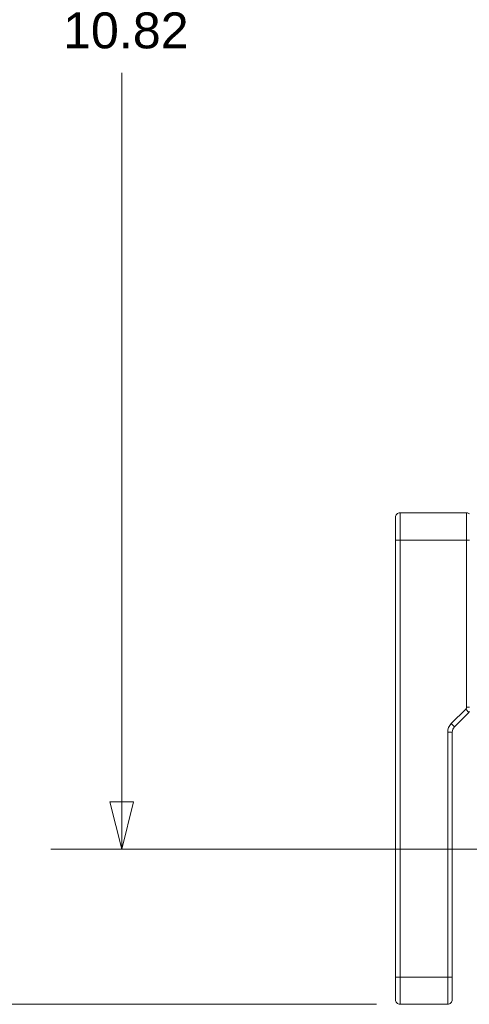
# Model space of a CAD drawing. Header units: inches. Extents: x 0.3 to 84.8, y 1.5 to 53.5.
# Tile 12 of 107: x 7.7 to 10.6, y 19.9 to 26.4. Entities that reach past the tile are written whole.
import ezdxf

# ---------------------------------------------------------------- set-up
doc = ezdxf.new("R2010")
doc.units = ezdxf.units.IN
doc.header["$LTSCALE"] = 2.5
doc.header["$MEASUREMENT"] = 0
for name, color, linetype, lineweight in [('Dimension (ANSI)', 7, 'Continuous', 9), ('Visible (ANSI)', 7, 'Continuous', 18), ('Visible Narrow (ANSI)', 7, 'Continuous', 5)]:
    doc.layers.add(name, color=color, linetype=linetype, lineweight=lineweight)
doc.styles.add('Note Text (ANSI)', font='arial.ttf')
doc.dimstyles.new('.XX', dxfattribs={"dimscale": 2.5, "dimtxt": 0.095, "dimasz": 0.125, "dimexe": 0.1875, "dimexo": 0.0625, "dimgap": 0.0625, "dimtad": 0, "dimtih": 1, "dimtoh": 1, "dimrnd": 1e-08, "dimzin": 0, "dimdsep": 46, "dimtxsty": 'Note Text (ANSI)', "dimblk": 'Filled-1', "dimcen": 0.09, "dimdle": 0.45, "dimclrd": 256, "dimclre": 256, "dimclrt": 256, "dimadec": 0, "dimazin": 1, "dimtfac": 1.263158, "dimtofl": 0, "dimtmove": 0, "dimatfit": 3, "dimfxl": 1, "dimtolj": 1, "dimtzin": 4, "dimlwd": -1, "dimlwe": -1, "dimarcsym": 0})

# ---------------------------------------------------------------- blocks, each defined once
blk = doc.blocks.new('Filled-1')
at = {"color": 0}
for p, q in [((0, 0), (-1, 0.25)), ((-1, 0.25), (-1, -0.25)), ((-1, 0), (0, 0)), ((-1, -0.25), (0, 0))]:
    blk.add_line(p, q, dxfattribs=at)
at = {"color": 0, "flags": 128}
blk.add_lwpolyline([(-1, -0.25), (0, 0), (-1, 0.25), (-1, -0.25)], dxfattribs=at)
at = {"color": 0}
blk.add_solid([(-1, -0.25), (0, 0), (-1, 0.25), (-1, -0.25)], dxfattribs=at)
blk = doc.blocks.new('*D41')
at = {"layer": 'Defpoints', "color": 0, "transparency": 16777216}
for p in [(11.0347, 31.7683), (8.3472, 20.9454), (11.0347, 20.9454)]:
    blk.add_point(p, dxfattribs=at)
at = {"layer": 'Dimension (ANSI)', "transparency": 16777216}
for p, q in [((10.8784, 31.7683), (7.8784, 31.7683)), ((8.3472, 31.4558), (8.3472, 26.6343)), ((8.3472, 21.2579), (8.3472, 26.0793)), ((10.8784, 20.9454), (7.8784, 20.9454))]:
    blk.add_line(p, q, dxfattribs=at)
at = {"layer": 'Dimension (ANSI)', "transparency": 16777216, "xscale": 0.3125, "yscale": 0.3125, "zscale": 0.3125}
for p, rotation in [((8.3472, 31.7683), 90), ((8.3472, 20.9454), 270)]:
    blk.add_blockref('Filled-1', p, dxfattribs=dict(at, rotation=rotation))
at = {"layer": 'Dimension (ANSI)', "transparency": 16777216, "insert": (7.9589, 26.4781), "char_height": 0.2375, "attachment_point": 1, "style": 'Note Text (ANSI)'}
blk.add_mtext('\\A1;10.82', dxfattribs=at)
blk = doc.blocks.new('*D57')
at = {"layer": 'Defpoints', "color": 0, "transparency": 16777216}
for p in [(10.1864, 32.7943), (6.8751, 19.9193), (10.1864, 19.9193)]:
    blk.add_point(p, dxfattribs=at)
at = {"layer": 'Dimension (ANSI)', "transparency": 16777216}
for p, q in [((10.0301, 32.7943), (6.4064, 32.7943)), ((6.8751, 32.4818), (6.8751, 27.4879)), ((6.8751, 20.2318), (6.8751, 26.9329)), ((10.0301, 19.9193), (6.4064, 19.9193))]:
    blk.add_line(p, q, dxfattribs=at)
at = {"layer": 'Dimension (ANSI)', "transparency": 16777216, "xscale": 0.3125, "yscale": 0.3125, "zscale": 0.3125}
for p, rotation in [((6.8751, 32.7943), 90), ((6.8751, 19.9193), 270)]:
    blk.add_blockref('Filled-1', p, dxfattribs=dict(at, rotation=rotation))
at = {"layer": 'Dimension (ANSI)', "transparency": 16777216, "insert": (6.4853, 27.3317), "char_height": 0.2375, "attachment_point": 1, "style": 'Note Text (ANSI)'}
blk.add_mtext('\\A1;12.88', dxfattribs=at)

msp = doc.modelspace()

# ---------------------------------------------------------------- linework, layer by layer
at = {"layer": 'Visible (ANSI)'}
for p, q in [((10.1564, 23.1393), (10.1564, 22.9893)), ((10.6264, 23.1693), (10.1864, 23.1693)), ((10.1564, 20.0993), (10.1564, 22.9893)), ((10.546, 21.754), (10.6417, 21.8497)), ((10.5314, 20.0993), (10.5314, 21.7186)), ((10.1564, 20.0993), (10.1564, 19.9493)), ((10.5314, 20.0993), (10.5314, 19.9493)), ((10.5014, 19.9193), (10.1864, 19.9193))]:
    msp.add_line(p, q, dxfattribs=at)
for centre, radius, start, end in [((10.1864, 23.1393), 0.03, 90, 180.00011), ((10.6264, 23.1393), 0.03, 48.18969, 90), ((10.6064, 21.885), 0.05, 315, 323.1301), ((10.5814, 21.7186), 0.05, 135, 180), ((10.1864, 19.9493), 0.03, 179.99989, 270), ((10.5014, 19.9493), 0.03, 270, 0.00007)]:
    msp.add_arc(centre, radius, start, end, dxfattribs=at)
at = {"layer": 'Visible Narrow (ANSI)'}
for p, q in [((10.1864, 23.1693), (10.1864, 22.9893)), ((10.6264, 23.1693), (10.6264, 22.9893)), ((10.1864, 22.9893), (10.1564, 22.9893)), ((10.1864, 20.0993), (10.1864, 22.9893)), ((10.6264, 22.9893), (10.1864, 22.9893)), ((10.6264, 21.885), (10.6264, 22.9893)), ((10.6464, 22.9893), (10.6264, 22.9893)), ((10.6464, 21.885), (10.6264, 21.885)), ((10.5248, 21.7752), (10.6205, 21.8709)), ((10.6417, 21.8497), (10.6205, 21.8709)), ((10.546, 21.754), (10.5248, 21.7752)), ((10.5014, 20.0993), (10.5014, 21.7186)), ((10.5314, 21.7186), (10.5014, 21.7186)), ((10.1864, 20.0993), (10.1564, 20.0993)), ((10.1864, 20.0993), (10.1864, 19.9193)), ((10.5014, 20.0993), (10.1864, 20.0993)), ((10.5014, 20.0993), (10.5014, 19.9193)), ((10.5314, 20.0993), (10.5014, 20.0993))]:
    msp.add_line(p, q, dxfattribs=at)
for centre, radius, start, end in [((10.6064, 21.885), 0.02, 314.99999, 0), ((10.5814, 21.7186), 0.08, 135, 180)]:
    msp.add_arc(centre, radius, start, end, dxfattribs=at)

# ---------------------------------------------------------------- dimensions: what is measured, and where the dimension line sits
at = {"layer": 'Dimension (ANSI)'}
for base, p1, p2, picture, middle in [((6.8751317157, 19.9193108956), (10.1863817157, 32.7943108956), (10.1863817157, 19.9193108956), '*D57', (6.8751317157, 27.2104239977)), ((8.3472, 20.9454), (11.0347, 31.7683), (11.0347, 20.9454), '*D41', (8.3472, 26.3568))]:
    dim = msp.add_linear_dim(base=base, p1=p1, p2=p2, angle=90, dimstyle='.XX', override={"dimgap": 0.0625, "dimdec": 2, "dimtol": 0, "dimlim": 0, "dimtp": 0, "dimtm": 0, "dimtdec": 2, "dimatfit": 1}, dxfattribs=at)
    dim.commit()
    dim.dimension.update_dxf_attribs({"geometry": picture, "text_midpoint": middle, "dimtype": 160})

doc.saveas('drawing.dxf')
